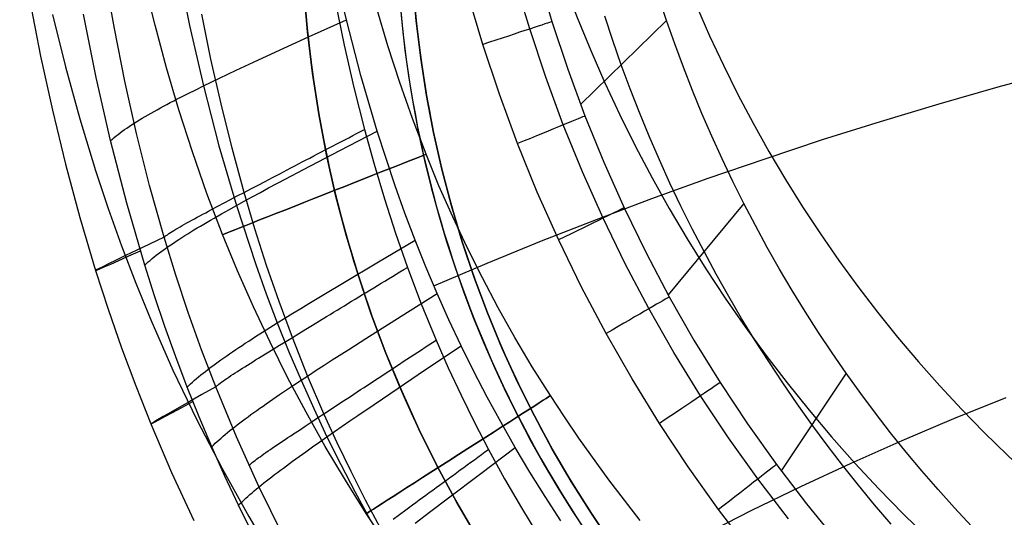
# Model space of a CAD drawing. Extents: x 35624 to 36541, y 4015 to 4839.
# Tile 21 of 150: x 35758 to 35893, y 4170 to 4239. Entities that reach past the tile are written whole.
import ezdxf

# ---------------------------------------------------------------- set-up
doc = ezdxf.new("R2010")
doc.units = 0
for name, color, linetype in [('FUSTO_INTERNO', 200, 'CONTINUOUS'), ('GAMBE', 96, 'CONTINUOUS'), ('IGES_LEVEL_1', 4, 'CONTINUOUS')]:
    doc.layers.add(name, color=color, linetype=linetype)

msp = doc.modelspace()

# ---------------------------------------------------------------- linework, layer by layer
at = {"layer": 'FUSTO_INTERNO'}
for p, q in [((35812.28, 4238.42, -193.15), (35811.84, 4243.58, -193.15)), ((35811.84, 4243.58, -168.15), (35812.28, 4238.42, -168.15)), ((35812.28, 4238.42, -180.65), (35811.84, 4243.58, -180.65)), ((35797.36, 4236.89, -193.15), (35796.88, 4242.55, -193.15)), ((35797.36, 4236.89, -168.15), (35796.88, 4242.55, -168.15)), ((35796.88, 4242.55, -180.65), (35797.36, 4236.89, -180.65)), ((35762.37, 4239.26, -207.45), (35764.16, 4232.07, -207.45)), ((35812.9, 4233.28, -193.15), (35812.28, 4238.42, -193.15)), ((35812.28, 4238.42, -168.15), (35812.9, 4233.28, -168.15)), ((35812.9, 4233.28, -180.65), (35812.28, 4238.42, -180.65)), ((35798.04, 4231.24, -193.15), (35797.36, 4236.89, -193.15)), ((35798.04, 4231.24, -168.15), (35797.36, 4236.89, -168.15)), ((35797.36, 4236.89, -180.65), (35798.04, 4231.24, -180.65)), ((35813.69, 4228.17, -193.15), (35812.9, 4233.28, -193.15)), ((35812.9, 4233.28, -168.15), (35813.69, 4228.17, -168.15)), ((35813.69, 4228.17, -180.65), (35812.9, 4233.28, -180.65)), ((35764.16, 4232.07, -207.45), (35766.13, 4224.94, -207.45)), ((35798.91, 4225.62, -193.15), (35798.04, 4231.24, -193.15)), ((35798.91, 4225.62, -168.15), (35798.04, 4231.24, -168.15)), ((35798.04, 4231.24, -180.65), (35798.91, 4225.62, -180.65)), ((35814.66, 4223.09, -193.15), (35813.69, 4228.17, -193.15)), ((35813.69, 4228.17, -168.15), (35814.66, 4223.09, -168.15)), ((35814.66, 4223.09, -180.65), (35813.69, 4228.17, -180.65)), ((35799.97, 4220.03, -193.15), (35798.91, 4225.62, -193.15)), ((35799.97, 4220.03, -168.15), (35798.91, 4225.62, -168.15)), ((35798.91, 4225.62, -180.65), (35799.97, 4220.03, -180.65)), ((35766.13, 4224.94, -207.45), (35768.29, 4217.85, -207.45)), ((35815.8, 4218.04, -193.15), (35814.66, 4223.09, -193.15)), ((35814.66, 4223.09, -168.15), (35815.8, 4218.04, -168.15)), ((35815.8, 4218.04, -180.65), (35814.66, 4223.09, -180.65)), ((35801.22, 4214.49, -193.15), (35799.97, 4220.03, -193.15)), ((35801.22, 4214.49, -168.15), (35799.97, 4220.03, -168.15)), ((35799.97, 4220.03, -180.65), (35801.22, 4214.49, -180.65)), ((35768.29, 4217.85, -207.45), (35770.01, 4212.67, -207.45)), ((35817.11, 4213.03, -193.15), (35815.8, 4218.04, -193.15)), ((35815.8, 4218.04, -168.15), (35817.11, 4213.03, -168.15)), ((35817.11, 4213.03, -180.65), (35815.8, 4218.04, -180.65)), ((35802.66, 4208.99, -193.15), (35801.22, 4214.49, -193.15)), ((35802.66, 4208.99, -168.15), (35801.22, 4214.49, -168.15)), ((35801.22, 4214.49, -180.65), (35802.66, 4208.99, -180.65)), ((35770.01, 4212.67, -207.45), (35771.85, 4207.53, -207.45)), ((35818.59, 4208.08, -193.15), (35817.11, 4213.03, -193.15)), ((35817.11, 4213.03, -168.15), (35818.59, 4208.08, -168.15)), ((35818.59, 4208.08, -180.65), (35817.11, 4213.03, -180.65)), ((35804.29, 4203.54, -193.15), (35802.66, 4208.99, -193.15)), ((35804.29, 4203.54, -168.15), (35802.66, 4208.99, -168.15)), ((35802.66, 4208.99, -180.65), (35804.29, 4203.54, -180.65)), ((35820.24, 4203.17, -193.15), (35818.59, 4208.08, -193.15)), ((35818.59, 4208.08, -168.15), (35820.24, 4203.17, -168.15)), ((35820.24, 4203.17, -180.65), (35818.59, 4208.08, -180.65)), ((35771.85, 4207.53, -207.45), (35773.8, 4202.42, -207.45)), ((35806.1, 4198.15, -193.15), (35804.29, 4203.54, -193.15)), ((35806.1, 4198.15, -168.15), (35804.29, 4203.54, -168.15)), ((35804.29, 4203.54, -180.65), (35806.1, 4198.15, -180.65)), ((35822.05, 4198.33, -193.15), (35820.24, 4203.17, -193.15)), ((35820.24, 4203.17, -168.15), (35822.05, 4198.33, -168.15)), ((35822.05, 4198.33, -180.65), (35820.24, 4203.17, -180.65)), ((35773.8, 4202.42, -207.45), (35775.86, 4197.36, -207.45)), ((35775.86, 4197.36, -207.45), (35778.9, 4190.47, -207.45)), ((35808.1, 4192.82, -193.15), (35806.1, 4198.15, -193.15)), ((35808.1, 4192.82, -168.15), (35806.1, 4198.15, -168.15)), ((35806.1, 4198.15, -180.65), (35808.1, 4192.82, -180.65)), ((35824.03, 4193.55, -193.15), (35822.05, 4198.33, -193.15)), ((35822.05, 4198.33, -168.15), (35824.03, 4193.55, -168.15)), ((35824.03, 4193.55, -180.65), (35822.05, 4198.33, -180.65)), ((35826.18, 4188.84, -193.15), (35824.03, 4193.55, -193.15)), ((35824.03, 4193.55, -168.15), (35826.18, 4188.84, -168.15)), ((35826.18, 4188.84, -180.65), (35824.03, 4193.55, -180.65)), ((35810.28, 4187.57, -193.15), (35808.1, 4192.82, -193.15)), ((35810.28, 4187.57, -168.15), (35808.1, 4192.82, -168.15)), ((35808.1, 4192.82, -180.65), (35810.28, 4187.57, -180.65)), ((35778.9, 4190.47, -207.45), (35782.16, 4183.67, -207.45)), ((35828.48, 4184.2, -193.15), (35826.18, 4188.84, -193.15)), ((35826.18, 4188.84, -168.15), (35828.48, 4184.2, -168.15)), ((35828.48, 4184.2, -180.65), (35826.18, 4188.84, -180.65)), ((35812.63, 4182.39, -193.15), (35810.28, 4187.57, -193.15)), ((35812.63, 4182.39, -168.15), (35810.28, 4187.57, -168.15)), ((35810.28, 4187.57, -180.65), (35812.63, 4182.39, -180.65)), ((35782.16, 4183.67, -207.45), (35785.63, 4176.97, -207.45)), ((35830.94, 4179.65, -193.15), (35828.48, 4184.2, -193.15)), ((35828.48, 4184.2, -168.15), (35830.94, 4179.65, -168.15)), ((35830.94, 4179.65, -180.65), (35828.48, 4184.2, -180.65)), ((35815.16, 4177.3, -193.15), (35812.63, 4182.39, -193.15)), ((35815.16, 4177.3, -168.15), (35812.63, 4182.39, -168.15)), ((35812.63, 4182.39, -180.65), (35815.16, 4177.3, -180.65)), ((35833.55, 4175.18, -193.15), (35830.94, 4179.65, -193.15)), ((35830.94, 4179.65, -168.15), (35833.55, 4175.18, -168.15)), ((35833.55, 4175.18, -180.65), (35830.94, 4179.65, -180.65)), ((35785.63, 4176.97, -207.45), (35789.31, 4170.39, -207.44)), ((35817.86, 4172.3, -193.15), (35815.16, 4177.3, -193.15)), ((35817.86, 4172.3, -168.15), (35815.16, 4177.3, -168.15)), ((35815.16, 4177.3, -180.65), (35817.86, 4172.3, -180.65)), ((35836.31, 4170.81, -193.15), (35833.55, 4175.18, -193.15)), ((35833.55, 4175.18, -168.15), (35836.31, 4170.81, -168.15)), ((35836.31, 4170.81, -180.65), (35833.55, 4175.18, -180.65)), ((35820.73, 4167.39, -193.15), (35817.86, 4172.3, -193.15)), ((35820.73, 4167.39, -168.15), (35817.86, 4172.3, -168.15)), ((35817.86, 4172.3, -180.65), (35820.73, 4167.39, -180.65)), ((35789.31, 4170.39, -207.44), (35792.15, 4165.62, -207.44)), ((35839.22, 4166.53, -193.15), (35836.31, 4170.81, -193.15)), ((35836.31, 4170.81, -168.15), (35839.22, 4166.53, -168.15)), ((35839.22, 4166.53, -180.65), (35836.31, 4170.81, -180.65))]:
    msp.add_line(p, q, dxfattribs=at)
for centre, radius, end in [((35963.02, 4253.92, -193.15), 166.53, 225.0003), ((35963.02, 4253.92, -160.16), 153.53, 225.0001), ((35963.02, 4253.92, -185.16), 153.53, 270), ((35963.02, 4253.92, -193.15), 151.53, 225.0004)]:
    msp.add_arc(centre, radius, 180, end, dxfattribs=at)
at = {"layer": 'GAMBE'}
for p, q in [((35776.44, 4237.81, -380.01), (35774.99, 4243.68, -380.01)), ((35808.39, 4234.98, -380.01), (35806.88, 4240.08, -380.01)), ((35778.01, 4231.97, -380.01), (35776.44, 4237.81, -380.01)), ((35810.01, 4229.96, -380.01), (35808.39, 4234.98, -380.01)), ((35779.72, 4226.17, -380.01), (35778.01, 4231.97, -380.01)), ((35811.75, 4224.99, -380.01), (35810.01, 4229.96, -380.01)), ((35781.57, 4220.42, -380.01), (35779.72, 4226.17, -380.01)), ((35813.62, 4220.1, -380.01), (35811.75, 4224.99, -380.01)), ((35783.56, 4214.72, -380.01), (35781.57, 4220.42, -380.01)), ((35815.4, 4215.78, -380.01), (35813.62, 4220.1, -380.01)), ((35785.71, 4209.08, -380.01), (35783.56, 4214.72, -380.01)), ((35817.28, 4211.51, -380.01), (35815.4, 4215.78, -380.01)), ((35819.26, 4207.3, -380.01), (35817.28, 4211.51, -380.01)), ((35787.76, 4204.1, -380.01), (35785.71, 4209.08, -380.01)), ((35821.35, 4203.13, -380.01), (35819.26, 4207.3, -380.01)), ((35789.93, 4199.17, -380.01), (35787.76, 4204.1, -380.01)), ((35823.53, 4199.02, -380.01), (35821.35, 4203.13, -380.01)), ((35792.22, 4194.29, -380.01), (35789.93, 4199.17, -380.01)), ((35825.82, 4194.95, -380.01), (35823.53, 4199.02, -380.01)), ((35828.2, 4190.94, -380.01), (35825.82, 4194.95, -380.01)), ((35794.63, 4189.47, -380.01), (35792.22, 4194.29, -380.01)), ((35830.68, 4186.98, -380.01), (35828.2, 4190.94, -380.01)), ((35797.16, 4184.71, -380.01), (35794.63, 4189.47, -380.01)), ((35832.61, 4184.05, -380.01), (35830.68, 4186.98, -380.01)), ((35799.8, 4180.01, -380.01), (35797.16, 4184.71, -380.01)), ((35834.58, 4181.14, -380.01), (35832.61, 4184.05, -380.01)), ((35838.69, 4175.43, -380.01), (35834.58, 4181.14, -380.01)), ((35802.55, 4175.37, -380.01), (35799.8, 4180.01, -380.01)), ((35843, 4169.86, -380.01), (35838.69, 4175.43, -380.01)), ((35805.42, 4170.8, -380.01), (35802.55, 4175.37, -380.01)), ((35807.64, 4167.41, -380.01), (35805.42, 4170.8, -380.01))]:
    msp.add_line(p, q, dxfattribs=at)
at = {"layer": 'GAMBE', "extrusion": (-0.367218, 0.930135, 2.06891e-07)}
msp.add_circle((-34846.19, -380.01, -9226.15), 15, dxfattribs=at)
at = {"layer": 'GAMBE', "extrusion": (-0.539451, 0.842017, 2.10034e-07)}
msp.add_circle((-32413.71, -380.01, -15803.4), 15, dxfattribs=at)
at = {"layer": 'IGES_LEVEL_1'}
for p, q in [((35757.87, 4248.49, -208.45), (35760.73, 4233.55, -208.45)), ((35779.48, 4246.08, -115.37), (35781.17, 4237.76, -115.34)), ((35802.69, 4238.56, -103), (35800.9, 4246.29, -103)), ((35770.86, 4237.37, -297.2), (35769.56, 4244.64, -297.2)), ((35828.95, 4244.88, -310.61), (35830.89, 4238.3, -310.61)), ((35827.84, 4237.29, -317.11), (35825.86, 4243.98, -317.11)), ((35821.41, 4235.16, -319.73), (35819.37, 4242.08, -319.73)), ((35846.61, 4238.45, -139.73), (35845.53, 4241.69, -139.73)), ((35801.18, 4240.88, -319.73), (35802.4, 4235.06, -319.73)), ((35768.38, 4230.62, -137), (35766.63, 4239.31, -137)), ((35784.12, 4233.14, -313.41), (35782.86, 4239.3, -313.41)), ((35839.24, 4235.7, -229.73), (35838.13, 4239.03, -229.73)), ((35781.17, 4237.76, -115.34), (35783.08, 4229.47, -115.32)), ((35797.48, 4236.19, -105.89), (35802.69, 4238.56, -103)), ((35804.68, 4230.88, -103), (35802.69, 4238.56, -103)), ((35830.89, 4238.3, -310.61), (35833.06, 4231.78, -310.61)), ((35846.61, 4238.45, -139.73), (35834.83, 4226.92, -310.61)), ((35847.74, 4235.23, -139.73), (35846.61, 4238.45, -139.73)), ((35772.3, 4230.14, -297.2), (35770.86, 4237.37, -297.2)), ((35830.04, 4230.67, -317.11), (35827.84, 4237.29, -317.11)), ((35792.41, 4233.87, -108.85), (35797.48, 4236.19, -105.89)), ((35802.4, 4235.06, -319.73), (35803.73, 4229.26, -319.73)), ((35823.68, 4228.32, -319.73), (35821.41, 4235.16, -319.73)), ((35840.4, 4232.38, -229.73), (35839.24, 4235.7, -229.73)), ((35848.93, 4232.03, -139.73), (35847.74, 4235.23, -139.73)), ((35760.73, 4233.55, -208.45), (35762.37, 4226.13, -208.45)), ((35789.95, 4232.74, -110.37), (35792.41, 4233.87, -108.85)), ((35785.5, 4227.02, -313.42), (35784.12, 4233.14, -313.41)), ((35787.57, 4231.62, -111.94), (35789.95, 4232.74, -110.37)), ((35841.63, 4229.09, -229.73), (35840.4, 4232.38, -229.73)), ((35785.28, 4230.54, -113.58), (35786.41, 4231.08, -112.75)), ((35786.41, 4231.08, -112.75), (35787.57, 4231.62, -111.94)), ((35806.91, 4223.27, -103), (35804.68, 4230.88, -103)), ((35833.06, 4231.78, -310.61), (35835.43, 4225.35, -310.61)), ((35850.17, 4228.85, -139.73), (35848.93, 4232.03, -139.73)), ((35892.12, 4229.35, -70.78), (35900.3, 4231.59, -68.15)), ((35770.35, 4221.97, -137), (35768.38, 4230.62, -137)), ((35773.91, 4222.94, -297.2), (35772.3, 4230.14, -297.2)), ((35782.02, 4228.95, -116.23), (35783.08, 4229.47, -115.32)), ((35783.08, 4229.47, -115.32), (35784.16, 4230, -114.44)), ((35783.08, 4229.47, -115.32), (35785.21, 4221.24, -115.29)), ((35784.16, 4230, -114.44), (35785.28, 4230.54, -113.58)), ((35832.45, 4224.13, -317.11), (35830.04, 4230.67, -317.11)), ((35779.98, 4227.93, -118.16), (35780.99, 4228.44, -117.18)), ((35780.99, 4228.44, -117.18), (35782.02, 4228.95, -116.23)), ((35803.73, 4229.26, -319.73), (35805.19, 4223.51, -319.73)), ((35826.17, 4221.57, -319.73), (35823.68, 4228.32, -319.73)), ((35842.91, 4225.81, -229.73), (35841.63, 4229.09, -229.73)), ((35851.48, 4225.69, -139.73), (35850.17, 4228.85, -139.73)), ((35884.01, 4227.03, -73.53), (35892.12, 4229.35, -70.78)), ((35777.62, 4226.7, -120.83), (35778.08, 4226.94, -120.27)), ((35778.08, 4226.94, -120.27), (35778.54, 4227.18, -119.72)), ((35778.54, 4227.18, -119.72), (35779.02, 4227.43, -119.19)), ((35779.02, 4227.43, -119.19), (35779.5, 4227.68, -118.67)), ((35779.5, 4227.68, -118.67), (35779.98, 4227.93, -118.16)), ((35787.01, 4220.92, -313.42), (35785.5, 4227.02, -313.42)), ((35875.97, 4224.61, -76.38), (35884.01, 4227.03, -73.53)), ((35762.37, 4226.13, -208.45), (35764.16, 4218.75, -208.45)), ((35775.08, 4225.27, -124.5), (35775.48, 4225.51, -123.85)), ((35775.48, 4225.51, -123.85), (35775.89, 4225.74, -123.21)), ((35775.89, 4225.74, -123.21), (35776.31, 4225.98, -122.59)), ((35776.31, 4225.98, -122.59), (35776.74, 4226.21, -121.99)), ((35776.74, 4226.21, -121.99), (35777.18, 4226.45, -121.4)), ((35777.18, 4226.45, -121.4), (35777.62, 4226.7, -120.83)), ((35844.24, 4222.57, -229.73), (35842.91, 4225.81, -229.73)), ((35852.83, 4222.56, -139.73), (35851.48, 4225.69, -139.73)), ((35772.89, 4223.91, -128.84), (35773.23, 4224.13, -128.06)), ((35773.23, 4224.13, -128.06), (35773.58, 4224.36, -127.31)), ((35773.58, 4224.36, -127.31), (35773.94, 4224.58, -126.58)), ((35773.94, 4224.58, -126.58), (35774.31, 4224.81, -125.86)), ((35774.31, 4224.81, -125.86), (35774.69, 4225.04, -125.17)), ((35774.69, 4225.04, -125.17), (35775.08, 4225.27, -124.5)), ((35835.08, 4217.68, -317.11), (35832.45, 4224.13, -317.11)), ((35835.43, 4225.35, -310.61), (35838.01, 4219, -310.61)), ((35868.02, 4222.1, -79.34), (35875.97, 4224.61, -76.38)), ((35771.09, 4222.61, -134.03), (35771.37, 4222.82, -133.1)), ((35771.37, 4222.82, -133.1), (35771.65, 4223.04, -132.19)), ((35771.65, 4223.04, -132.19), (35771.94, 4223.25, -131.32)), ((35771.94, 4223.25, -131.32), (35772.25, 4223.47, -130.47)), ((35772.25, 4223.47, -130.47), (35772.57, 4223.69, -129.64)), ((35772.57, 4223.69, -129.64), (35772.89, 4223.91, -128.84)), ((35775.7, 4215.8, -297.2), (35773.91, 4222.94, -297.2)), ((35801.78, 4220.61, -105.87), (35806.91, 4223.27, -103)), ((35803.56, 4222.66, -319.64), (35804.1, 4222.94, -319.69)), ((35804.1, 4222.94, -319.69), (35804.65, 4223.22, -319.71)), ((35804.65, 4223.22, -319.71), (35805.19, 4223.51, -319.73)), ((35805.19, 4223.51, -319.73), (35806.51, 4218.73, -319.73)), ((35809.39, 4215.74, -103), (35806.91, 4223.27, -103)), ((35770.35, 4221.97, -137), (35770.59, 4222.18, -135.98)), ((35772.56, 4213.39, -137), (35770.35, 4221.97, -137)), ((35770.59, 4222.18, -135.98), (35770.84, 4222.39, -134.99)), ((35770.84, 4222.39, -134.99), (35771.09, 4222.61, -134.03)), ((35800.87, 4221.25, -319.25), (35801.4, 4221.53, -319.36)), ((35801.4, 4221.53, -319.36), (35801.94, 4221.81, -319.45)), ((35801.94, 4221.81, -319.45), (35802.48, 4222.09, -319.53)), ((35802.48, 4222.09, -319.53), (35803.02, 4222.37, -319.59)), ((35803.02, 4222.37, -319.59), (35803.56, 4222.66, -319.64)), ((35828.89, 4214.9, -319.73), (35826.17, 4221.57, -319.73)), ((35845.64, 4219.35, -229.73), (35844.24, 4222.57, -229.73)), ((35854.24, 4219.46, -139.73), (35852.83, 4222.56, -139.73)), ((35860.13, 4219.49, -82.41), (35868.02, 4222.1, -79.34)), ((35785.21, 4221.24, -115.29), (35787.6, 4213.06, -115.26)), ((35788.65, 4214.86, -313.42), (35787.01, 4220.92, -313.42)), ((35796.79, 4217.99, -108.81), (35801.78, 4220.61, -105.87)), ((35798.21, 4219.86, -318.57), (35798.74, 4220.14, -318.73)), ((35798.74, 4220.14, -318.73), (35799.27, 4220.41, -318.88)), ((35799.27, 4220.41, -318.88), (35799.8, 4220.69, -319.01)), ((35799.8, 4220.69, -319.01), (35800.33, 4220.97, -319.14)), ((35800.33, 4220.97, -319.14), (35800.87, 4221.25, -319.25)), ((35764.16, 4218.75, -208.45), (35766.13, 4211.43, -208.45)), ((35795.6, 4218.49, -317.59), (35796.11, 4218.76, -317.81)), ((35796.11, 4218.76, -317.81), (35796.63, 4219.04, -318.01)), ((35796.63, 4219.04, -318.01), (35797.16, 4219.31, -318.21)), ((35797.16, 4219.31, -318.21), (35797.68, 4219.58, -318.39)), ((35797.68, 4219.58, -318.39), (35798.21, 4219.86, -318.57)), ((35806.51, 4218.73, -319.73), (35807.93, 4213.98, -319.73)), ((35838.01, 4219, -310.61), (35840.8, 4212.74, -310.61)), ((35847.08, 4216.15, -229.73), (35845.64, 4219.35, -229.73)), ((35852.34, 4216.8, -85.58), (35860.13, 4219.49, -82.41)), ((35855.71, 4216.38, -139.73), (35854.24, 4219.46, -139.73)), ((35792.54, 4216.9, -316.05), (35793.55, 4217.42, -316.61)), ((35793.55, 4217.42, -316.61), (35794.06, 4217.69, -316.87)), ((35794.06, 4217.69, -316.87), (35794.57, 4217.96, -317.12)), ((35794.37, 4216.72, -110.33), (35796.79, 4217.99, -108.81)), ((35794.57, 4217.96, -317.12), (35795.08, 4218.22, -317.36)), ((35795.08, 4218.22, -317.36), (35795.6, 4218.49, -317.59)), ((35837.91, 4211.32, -317.11), (35835.08, 4217.68, -317.11)), ((35790.57, 4215.86, -314.81), (35791.55, 4216.38, -315.45)), ((35791.55, 4216.38, -315.45), (35792.54, 4216.9, -316.05)), ((35792.03, 4215.47, -111.89), (35794.37, 4216.72, -110.33)), ((35844.62, 4214.02, -88.86), (35852.34, 4216.8, -85.58)), ((35848.59, 4212.98, -229.73), (35847.08, 4216.15, -229.73)), ((35857.23, 4213.33, -139.73), (35855.71, 4216.38, -139.73)), ((35777.69, 4208.7, -297.2), (35775.7, 4215.8, -297.2)), ((35787.72, 4214.37, -312.66), (35788.65, 4214.86, -313.42)), ((35788.65, 4214.86, -313.42), (35789.6, 4215.36, -314.14)), ((35790.15, 4209.84, -313.42), (35788.65, 4214.86, -313.42)), ((35789.6, 4215.36, -314.14), (35790.57, 4215.86, -314.81)), ((35789.77, 4214.25, -113.53), (35790.89, 4214.85, -112.7)), ((35790.89, 4214.85, -112.7), (35792.03, 4215.47, -111.89)), ((35810.72, 4212.01, -103), (35809.39, 4215.74, -103)), ((35831.82, 4208.33, -319.73), (35828.89, 4214.9, -319.73)), ((35775.04, 4204.88, -137), (35772.56, 4213.39, -137)), ((35785.05, 4212.96, -310.18), (35785.92, 4213.42, -311.04)), ((35785.92, 4213.42, -311.04), (35786.81, 4213.89, -311.87)), ((35786.81, 4213.89, -311.87), (35787.72, 4214.37, -312.66)), ((35787.6, 4213.06, -115.26), (35788.67, 4213.65, -114.38)), ((35788.67, 4213.65, -114.38), (35789.77, 4214.25, -113.53)), ((35807.93, 4213.98, -319.73), (35809.45, 4209.27, -319.73)), ((35837, 4211.16, -92.24), (35844.62, 4214.02, -88.86)), ((35857.23, 4213.33, -139.73), (35846.85, 4200.8, -310.61)), ((35858.8, 4210.31, -139.73), (35857.23, 4213.33, -139.73)), ((35783, 4211.87, -307.86), (35783.4, 4212.08, -308.34)), ((35783.4, 4212.08, -308.34), (35783.8, 4212.29, -308.81)), ((35783.8, 4212.29, -308.81), (35784.21, 4212.51, -309.28)), ((35784.21, 4212.51, -309.28), (35785.05, 4212.96, -310.18)), ((35784.55, 4211.34, -118.1), (35785.54, 4211.91, -117.12)), ((35785.54, 4211.91, -117.12), (35786.55, 4212.48, -116.17)), ((35786.55, 4212.48, -116.17), (35787.6, 4213.06, -115.26)), ((35787.6, 4213.06, -115.26), (35790.26, 4204.96, -115.23)), ((35812.13, 4208.31, -103), (35810.72, 4212.01, -103)), ((35840.8, 4212.74, -310.61), (35843.8, 4206.58, -310.61)), ((35850.15, 4209.84, -229.73), (35848.59, 4212.98, -229.73)), ((35766.13, 4211.43, -208.45), (35768.29, 4204.15, -208.45)), ((35780.49, 4210.49, -304.27), (35780.82, 4210.67, -304.8)), ((35780.82, 4210.67, -304.8), (35781.16, 4210.86, -305.33)), ((35781.16, 4210.86, -305.33), (35781.51, 4211.05, -305.86)), ((35781.51, 4211.05, -305.86), (35781.87, 4211.25, -306.37)), ((35781.87, 4211.25, -306.37), (35782.24, 4211.45, -306.87)), ((35782.24, 4211.45, -306.87), (35782.61, 4211.66, -307.37)), ((35782.61, 4211.66, -307.37), (35783, 4211.87, -307.86)), ((35783.13, 4210.52, -119.67), (35783.6, 4210.79, -119.13)), ((35783.6, 4210.79, -119.13), (35784.07, 4211.07, -118.61)), ((35784.07, 4211.07, -118.61), (35784.55, 4211.34, -118.1)), ((35829.47, 4208.2, -95.73), (35837, 4211.16, -92.24)), ((35840.95, 4205.06, -317.11), (35837.91, 4211.32, -317.11)), ((35778.16, 4209.06, -299.07), (35778.35, 4209.2, -299.68)), ((35778.35, 4209.2, -299.68), (35778.57, 4209.34, -300.28)), ((35778.57, 4209.34, -300.28), (35778.8, 4209.49, -300.88)), ((35778.8, 4209.49, -300.88), (35779.04, 4209.64, -301.46)), ((35779.04, 4209.64, -301.46), (35779.31, 4209.8, -302.04)), ((35779.31, 4209.8, -302.04), (35779.58, 4209.96, -302.61)), ((35779.58, 4209.96, -302.61), (35779.87, 4210.13, -303.17)), ((35779.87, 4210.13, -303.17), (35780.18, 4210.31, -303.72)), ((35780.18, 4210.31, -303.72), (35780.49, 4210.49, -304.27)), ((35780.93, 4209.19, -122.54), (35781.35, 4209.45, -121.93)), ((35781.35, 4209.45, -121.93), (35781.78, 4209.71, -121.34)), ((35781.78, 4209.71, -121.34), (35782.22, 4209.98, -120.77)), ((35782.22, 4209.98, -120.77), (35782.67, 4210.25, -120.21)), ((35782.67, 4210.25, -120.21), (35783.13, 4210.52, -119.67)), ((35791.75, 4204.84, -313.42), (35790.15, 4209.84, -313.42)), ((35809.45, 4209.27, -319.73), (35811.08, 4204.58, -319.73)), ((35851.76, 4206.73, -229.73), (35850.15, 4209.84, -229.73)), ((35860.43, 4207.31, -139.73), (35858.8, 4210.31, -139.73)), ((35777.69, 4208.7, -297.2), (35777.75, 4208.76, -297.52)), ((35779.28, 4203.52, -297.2), (35777.69, 4208.7, -297.2)), ((35777.75, 4208.76, -297.52), (35777.82, 4208.82, -297.83)), ((35777.82, 4208.82, -297.83), (35777.9, 4208.88, -298.15)), ((35777.9, 4208.88, -298.15), (35777.98, 4208.94, -298.46)), ((35777.98, 4208.94, -298.46), (35778.16, 4209.06, -299.07)), ((35778.59, 4207.67, -126.53), (35778.96, 4207.91, -125.82)), ((35778.96, 4207.91, -125.82), (35779.33, 4208.16, -125.12)), ((35779.33, 4208.16, -125.12), (35779.72, 4208.42, -124.45)), ((35779.72, 4208.42, -124.45), (35780.11, 4208.67, -123.79)), ((35780.11, 4208.67, -123.79), (35780.52, 4208.93, -123.16)), ((35780.52, 4208.93, -123.16), (35780.93, 4209.19, -122.54)), ((35807.11, 4205.34, -105.86), (35812.13, 4208.31, -103)), ((35813.6, 4204.64, -103), (35812.13, 4208.31, -103)), ((35822.03, 4205.16, -99.31), (35829.47, 4208.2, -95.73)), ((35834.96, 4201.86, -319.73), (35831.82, 4208.33, -319.73)), ((35776.92, 4206.47, -130.44), (35777.23, 4206.7, -129.61)), ((35777.23, 4206.7, -129.61), (35777.55, 4206.94, -128.8)), ((35777.55, 4206.94, -128.8), (35777.89, 4207.18, -128.02)), ((35777.89, 4207.18, -128.02), (35778.23, 4207.42, -127.27)), ((35778.23, 4207.42, -127.27), (35778.59, 4207.67, -126.53)), ((35843.8, 4206.58, -310.61), (35846.99, 4200.53, -310.61)), ((35853.43, 4203.65, -229.73), (35851.76, 4206.73, -229.73)), ((35862.11, 4204.35, -139.73), (35860.43, 4207.31, -139.73)), ((35775.27, 4205.1, -135.97), (35775.52, 4205.32, -134.98)), ((35775.52, 4205.32, -134.98), (35775.77, 4205.54, -134.01)), ((35775.77, 4205.54, -134.01), (35776.04, 4205.77, -133.08)), ((35776.04, 4205.77, -133.08), (35776.32, 4206, -132.17)), ((35776.32, 4206, -132.17), (35776.61, 4206.23, -131.29)), ((35776.61, 4206.23, -131.29), (35776.92, 4206.47, -130.44)), ((35802.22, 4202.43, -108.78), (35807.11, 4205.34, -105.86)), ((35814.69, 4202.04, -103), (35822.03, 4205.16, -99.31)), ((35768.29, 4204.15, -208.45), (35770.01, 4198.83, -208.45)), ((35775.04, 4204.88, -137), (35775.27, 4205.1, -135.97)), ((35776.38, 4200.65, -137), (35775.04, 4204.88, -137)), ((35790.26, 4204.96, -115.23), (35791.7, 4200.95, -115.22)), ((35793.46, 4199.89, -313.42), (35791.75, 4204.84, -313.42)), ((35809.53, 4203.64, -319.65), (35810.04, 4203.95, -319.69)), ((35810.04, 4203.95, -319.69), (35810.56, 4204.27, -319.71)), ((35810.56, 4204.27, -319.71), (35811.08, 4204.58, -319.73)), ((35811.08, 4204.58, -319.73), (35812.97, 4199.57, -319.73)), ((35815.14, 4200.99, -103), (35813.6, 4204.64, -103)), ((35844.2, 4198.92, -317.11), (35840.95, 4205.06, -317.11)), ((35863.84, 4201.42, -139.73), (35862.11, 4204.35, -139.73)), ((35781, 4198.37, -297.2), (35779.28, 4203.52, -297.2)), ((35807.47, 4202.39, -319.36), (35807.98, 4202.7, -319.45)), ((35807.98, 4202.7, -319.45), (35808.49, 4203.01, -319.53)), ((35808.49, 4203.01, -319.53), (35809.01, 4203.32, -319.59)), ((35809.01, 4203.32, -319.59), (35809.53, 4203.64, -319.65)), ((35855.15, 4200.6, -229.73), (35853.43, 4203.65, -229.73)), ((35799.85, 4201.01, -110.29), (35802.22, 4202.43, -108.78)), ((35804.92, 4200.84, -318.73), (35805.43, 4201.15, -318.88)), ((35805.43, 4201.15, -318.88), (35805.93, 4201.45, -319.02)), ((35805.93, 4201.45, -319.02), (35806.44, 4201.76, -319.14)), ((35806.44, 4201.76, -319.14), (35806.95, 4202.08, -319.26)), ((35806.95, 4202.08, -319.26), (35807.47, 4202.39, -319.36)), ((35838.32, 4195.51, -319.73), (35834.96, 4201.86, -319.73)), ((35865.62, 4198.53, -139.73), (35863.84, 4201.42, -139.73)), ((35777.79, 4196.46, -137), (35776.38, 4200.65, -137)), ((35791.7, 4200.95, -115.22), (35793.22, 4196.96, -115.21)), ((35795.28, 4194.97, -313.42), (35793.46, 4199.89, -313.42)), ((35797.55, 4199.62, -111.85), (35799.85, 4201.01, -110.29)), ((35802.91, 4199.62, -318.01), (35803.41, 4199.92, -318.21)), ((35803.41, 4199.92, -318.21), (35803.91, 4200.23, -318.39)), ((35803.91, 4200.23, -318.39), (35804.42, 4200.53, -318.57)), ((35804.42, 4200.53, -318.57), (35804.92, 4200.84, -318.73)), ((35810.19, 4197.87, -105.85), (35815.14, 4200.99, -103)), ((35816.76, 4197.38, -103), (35815.14, 4200.99, -103)), ((35846.99, 4200.53, -310.61), (35850.38, 4194.6, -310.61)), ((35856.92, 4197.58, -229.73), (35855.15, 4200.6, -229.73)), ((35770.01, 4198.83, -208.45), (35771.85, 4193.55, -208.45)), ((35795.34, 4198.27, -113.48), (35796.44, 4198.94, -112.66)), ((35796.44, 4198.94, -112.66), (35797.55, 4199.62, -111.85)), ((35800.45, 4198.12, -316.87), (35800.94, 4198.42, -317.12)), ((35800.94, 4198.42, -317.12), (35801.43, 4198.71, -317.36)), ((35801.43, 4198.71, -317.36), (35801.92, 4199.01, -317.59)), ((35801.92, 4199.01, -317.59), (35802.42, 4199.31, -317.81)), ((35802.42, 4199.31, -317.81), (35802.91, 4199.62, -318.01)), ((35812.97, 4199.57, -319.73), (35815.01, 4194.6, -319.73)), ((35847.64, 4192.88, -317.11), (35844.2, 4198.92, -317.11)), ((35867.46, 4195.66, -139.73), (35865.62, 4198.53, -139.73)), ((35782.83, 4193.26, -297.2), (35781, 4198.37, -297.2)), ((35793.22, 4196.96, -115.21), (35794.27, 4197.61, -114.33)), ((35794.27, 4197.61, -114.33), (35795.34, 4198.27, -113.48)), ((35798.05, 4196.66, -315.46), (35799, 4197.24, -316.05)), ((35799, 4197.24, -316.05), (35799.96, 4197.82, -316.61)), ((35799.96, 4197.82, -316.61), (35800.45, 4198.12, -316.87)), ((35805.36, 4194.81, -108.77), (35810.19, 4197.87, -105.85)), ((35818.45, 4193.81, -103), (35816.76, 4197.38, -103)), ((35858.75, 4194.59, -229.73), (35856.92, 4197.58, -229.73)), ((35779.28, 4192.29, -137), (35777.79, 4196.46, -137)), ((35790.23, 4195.07, -118.05), (35791.2, 4195.69, -117.06)), ((35791.2, 4195.69, -117.06), (35792.19, 4196.32, -116.12)), ((35792.19, 4196.32, -116.12), (35793.22, 4196.96, -115.21)), ((35793.22, 4196.96, -115.21), (35794.81, 4193, -115.2)), ((35796.19, 4195.52, -314.14), (35797.11, 4196.09, -314.82)), ((35797.11, 4196.09, -314.82), (35798.05, 4196.66, -315.46)), ((35788.83, 4194.17, -119.61), (35789.29, 4194.47, -119.08)), ((35789.29, 4194.47, -119.08), (35789.76, 4194.77, -118.56)), ((35789.76, 4194.77, -118.56), (35790.23, 4195.07, -118.05)), ((35793.51, 4193.89, -311.88), (35794.39, 4194.42, -312.67)), ((35794.39, 4194.42, -312.67), (35795.28, 4194.97, -313.42)), ((35795.28, 4194.97, -313.42), (35796.19, 4195.52, -314.14)), ((35797.38, 4189.7, -313.42), (35795.28, 4194.97, -313.42)), ((35803.03, 4193.32, -110.27), (35805.36, 4194.81, -108.77)), ((35814.5, 4194.27, -319.71), (35815.01, 4194.6, -319.73)), ((35815.01, 4194.6, -319.73), (35816.68, 4190.8, -319.73)), ((35841.88, 4189.28, -319.73), (35838.32, 4195.51, -319.73)), ((35850.38, 4194.6, -310.61), (35853.97, 4188.78, -310.61)), ((35860.63, 4191.64, -229.73), (35858.75, 4194.59, -229.73)), ((35869.34, 4192.83, -139.73), (35867.46, 4195.66, -139.73)), ((35771.85, 4193.55, -208.45), (35773.8, 4188.31, -208.45)), ((35784.77, 4188.2, -297.2), (35782.83, 4193.26, -297.2)), ((35786.67, 4192.72, -122.49), (35787.09, 4193, -121.88)), ((35787.09, 4193, -121.88), (35787.51, 4193.29, -121.29)), ((35787.51, 4193.29, -121.29), (35787.94, 4193.58, -120.72)), ((35787.94, 4193.58, -120.72), (35788.39, 4193.87, -120.16)), ((35788.39, 4193.87, -120.16), (35788.83, 4194.17, -119.61)), ((35791.82, 4192.85, -310.18), (35792.66, 4193.36, -311.05)), ((35792.66, 4193.36, -311.05), (35793.51, 4193.89, -311.88)), ((35794.81, 4193, -115.2), (35796.48, 4189.08, -115.19)), ((35800.76, 4191.87, -111.83), (35803.03, 4193.32, -110.27)), ((35812.49, 4192.95, -319.53), (35812.99, 4193.28, -319.59)), ((35812.99, 4193.28, -319.59), (35813.49, 4193.61, -319.65)), ((35813.49, 4193.61, -319.65), (35814, 4193.94, -319.69)), ((35813.56, 4190.54, -105.84), (35818.45, 4193.81, -103)), ((35814, 4193.94, -319.69), (35814.5, 4194.27, -319.71)), ((35820.2, 4190.27, -103), (35818.45, 4193.81, -103)), ((35780.85, 4188.15, -137), (35779.28, 4192.29, -137)), ((35785.1, 4191.62, -125.08), (35785.48, 4191.89, -124.4)), ((35785.48, 4191.89, -124.4), (35785.87, 4192.16, -123.75)), ((35785.87, 4192.16, -123.75), (35786.27, 4192.44, -123.11)), ((35786.27, 4192.44, -123.11), (35786.67, 4192.72, -122.49)), ((35789.48, 4191.4, -307.38), (35789.85, 4191.63, -307.86)), ((35789.85, 4191.63, -307.86), (35790.23, 4191.87, -308.34)), ((35790.23, 4191.87, -308.34), (35790.62, 4192.11, -308.82)), ((35790.62, 4192.11, -308.82), (35791.01, 4192.35, -309.28)), ((35791.01, 4192.35, -309.28), (35791.82, 4192.85, -310.18)), ((35799.66, 4191.15, -112.63), (35800.76, 4191.87, -111.83)), ((35810, 4191.31, -319.02), (35810.49, 4191.64, -319.14)), ((35810.49, 4191.64, -319.14), (35810.99, 4191.96, -319.26)), ((35810.99, 4191.96, -319.26), (35811.49, 4192.29, -319.36)), ((35811.49, 4192.29, -319.36), (35811.99, 4192.62, -319.45)), ((35811.99, 4192.62, -319.45), (35812.49, 4192.95, -319.53)), ((35851.29, 4186.97, -317.11), (35847.64, 4192.88, -317.11)), ((35862.56, 4188.72, -229.73), (35860.63, 4191.64, -229.73)), ((35871.27, 4190.04, -139.73), (35869.34, 4192.83, -139.73)), ((35783.03, 4190.06, -129.58), (35783.35, 4190.31, -128.77)), ((35783.35, 4190.31, -128.77), (35783.68, 4190.56, -127.99)), ((35783.68, 4190.56, -127.99), (35784.02, 4190.82, -127.23)), ((35784.02, 4190.82, -127.23), (35784.37, 4191.08, -126.49)), ((35784.37, 4191.08, -126.49), (35784.73, 4191.35, -125.77)), ((35784.73, 4191.35, -125.77), (35785.1, 4191.62, -125.08)), ((35787.44, 4190.11, -304.27), (35787.76, 4190.31, -304.81)), ((35787.76, 4190.31, -304.81), (35788.08, 4190.52, -305.34)), ((35788.08, 4190.52, -305.34), (35788.42, 4190.73, -305.86)), ((35788.42, 4190.73, -305.86), (35788.76, 4190.95, -306.37)), ((35788.76, 4190.95, -306.37), (35789.12, 4191.17, -306.88)), ((35789.12, 4191.17, -306.88), (35789.48, 4191.4, -307.38)), ((35797.51, 4189.76, -114.31), (35798.57, 4190.45, -113.46)), ((35798.57, 4190.45, -113.46), (35799.66, 4191.15, -112.63)), ((35808.03, 4190.02, -318.4), (35808.52, 4190.34, -318.57)), ((35808.52, 4190.34, -318.57), (35809.01, 4190.66, -318.73)), ((35808.8, 4187.33, -108.75), (35813.56, 4190.54, -105.84)), ((35809.01, 4190.66, -318.73), (35809.5, 4190.99, -318.88)), ((35809.5, 4190.99, -318.88), (35810, 4191.31, -319.02)), ((35816.68, 4190.8, -319.73), (35818.43, 4187.03, -319.73)), ((35781.58, 4188.84, -134), (35781.85, 4189.08, -133.06)), ((35781.85, 4189.08, -133.06), (35782.13, 4189.32, -132.15)), ((35782.13, 4189.32, -132.15), (35782.42, 4189.56, -131.26)), ((35782.42, 4189.56, -131.26), (35782.72, 4189.81, -130.41)), ((35782.72, 4189.81, -130.41), (35783.03, 4190.06, -129.58)), ((35785.6, 4188.86, -300.29), (35785.82, 4189.02, -300.88)), ((35785.82, 4189.02, -300.88), (35786.06, 4189.18, -301.46)), ((35786.06, 4189.18, -301.46), (35786.31, 4189.35, -302.04)), ((35786.31, 4189.35, -302.04), (35786.57, 4189.53, -302.61)), ((35786.57, 4189.53, -302.61), (35786.85, 4189.72, -303.17)), ((35786.85, 4189.72, -303.17), (35787.14, 4189.91, -303.73)), ((35787.14, 4189.91, -303.73), (35787.44, 4190.11, -304.27)), ((35795.46, 4188.41, -116.09), (35796.48, 4189.08, -115.19)), ((35796.48, 4189.08, -115.19), (35797.51, 4189.76, -114.31)), ((35796.48, 4189.08, -115.19), (35798.22, 4185.19, -115.17)), ((35799.61, 4184.49, -313.43), (35797.38, 4189.7, -313.42)), ((35806.09, 4188.74, -317.59), (35806.57, 4189.06, -317.81)), ((35806.57, 4189.06, -317.81), (35807.05, 4189.38, -318.02)), ((35807.05, 4189.38, -318.02), (35807.54, 4189.7, -318.21)), ((35807.54, 4189.7, -318.21), (35808.03, 4190.02, -318.4)), ((35822.03, 4186.76, -103), (35820.2, 4190.27, -103)), ((35845.64, 4183.17, -319.73), (35841.88, 4189.28, -319.73)), ((35871.27, 4190.04, -139.73), (35862.34, 4176.67, -310.61)), ((35873.26, 4187.28, -139.73), (35871.27, 4190.04, -139.73)), ((35773.8, 4188.31, -208.45), (35775.86, 4183.11, -208.45)), ((35780.85, 4188.15, -137), (35781.08, 4188.38, -135.97)), ((35782.5, 4184.05, -137), (35780.85, 4188.15, -137)), ((35781.08, 4188.38, -135.97), (35781.33, 4188.61, -134.97)), ((35781.33, 4188.61, -134.97), (35781.58, 4188.84, -134)), ((35784.77, 4188.2, -297.2), (35784.83, 4188.25, -297.52)), ((35787.62, 4181.31, -297.2), (35784.77, 4188.2, -297.2)), ((35784.83, 4188.25, -297.52), (35784.9, 4188.31, -297.83)), ((35784.9, 4188.31, -297.83), (35784.97, 4188.37, -298.15)), ((35784.97, 4188.37, -298.15), (35785.04, 4188.43, -298.46)), ((35785.04, 4188.43, -298.46), (35785.21, 4188.57, -299.08)), ((35785.21, 4188.57, -299.08), (35785.4, 4188.71, -299.68)), ((35785.4, 4188.71, -299.68), (35785.6, 4188.86, -300.29)), ((35793.52, 4187.11, -118.02), (35794.48, 4187.75, -117.04)), ((35794.48, 4187.75, -117.04), (35795.46, 4188.41, -116.09)), ((35804.18, 4187.49, -316.61), (35804.65, 4187.8, -316.87)), ((35804.65, 4187.8, -316.87), (35805.13, 4188.11, -317.12)), ((35805.13, 4188.11, -317.12), (35805.61, 4188.43, -317.36)), ((35805.61, 4188.43, -317.36), (35806.09, 4188.74, -317.59)), ((35853.97, 4188.78, -310.61), (35857.74, 4183.09, -310.61)), ((35864.54, 4185.84, -229.73), (35862.56, 4188.72, -229.73)), ((35792.14, 4186.16, -119.59), (35792.6, 4186.47, -119.05)), ((35792.6, 4186.47, -119.05), (35793.06, 4186.79, -118.53)), ((35793.06, 4186.79, -118.53), (35793.52, 4187.11, -118.02)), ((35801.4, 4185.66, -314.82), (35802.31, 4186.27, -315.46)), ((35802.31, 4186.27, -315.46), (35803.24, 4186.87, -316.05)), ((35803.24, 4186.87, -316.05), (35804.18, 4187.49, -316.61)), ((35806.5, 4185.77, -110.26), (35808.8, 4187.33, -108.75)), ((35818.43, 4187.03, -319.73), (35820.27, 4183.3, -319.73)), ((35823.92, 4183.29, -103), (35822.03, 4186.76, -103)), ((35855.12, 4181.19, -317.1), (35851.29, 4186.97, -317.11)), ((35875.29, 4184.56, -139.73), (35873.26, 4187.28, -139.73)), ((35886.05, 4183.83, -82.01), (35893.23, 4186.74, -79.37)), ((35790.01, 4184.66, -122.46), (35790.42, 4184.95, -121.86)), ((35790.42, 4184.95, -121.86), (35790.84, 4185.25, -121.27)), ((35790.84, 4185.25, -121.27), (35791.26, 4185.55, -120.69)), ((35791.26, 4185.55, -120.69), (35791.7, 4185.85, -120.13)), ((35791.7, 4185.85, -120.13), (35792.14, 4186.16, -119.59)), ((35798.22, 4185.19, -115.17), (35800.03, 4181.34, -115.16)), ((35799.61, 4184.49, -313.43), (35800.5, 4185.07, -314.14)), ((35800.5, 4185.07, -314.14), (35801.4, 4185.66, -314.82)), ((35804.26, 4184.25, -111.81), (35806.5, 4185.77, -110.26)), ((35866.57, 4183, -229.73), (35864.54, 4185.84, -229.73)), ((35784.23, 4179.97, -137), (35782.5, 4184.05, -137)), ((35788.45, 4183.51, -125.06), (35788.82, 4183.79, -124.38)), ((35788.82, 4183.79, -124.38), (35789.21, 4184.08, -123.72)), ((35789.21, 4184.08, -123.72), (35789.6, 4184.37, -123.09)), ((35789.6, 4184.37, -123.09), (35790.01, 4184.66, -122.46)), ((35797.88, 4183.35, -311.88), (35798.74, 4183.91, -312.67)), ((35798.74, 4183.91, -312.67), (35799.61, 4184.49, -313.43)), ((35801.43, 4180.5, -313.43), (35799.61, 4184.49, -313.43)), ((35803.17, 4183.51, -112.61), (35804.26, 4184.25, -111.81)), ((35877.36, 4181.88, -139.73), (35875.29, 4184.56, -139.73)), ((35878.96, 4180.82, -84.74), (35886.05, 4183.83, -82.01)), ((35775.86, 4183.11, -208.45), (35778.72, 4176.44, -208.45)), ((35786.71, 4182.17, -128.75), (35787.04, 4182.43, -127.97)), ((35787.04, 4182.43, -127.97), (35787.38, 4182.7, -127.21)), ((35787.38, 4182.7, -127.21), (35787.72, 4182.96, -126.47)), ((35787.72, 4182.96, -126.47), (35788.08, 4183.24, -125.76)), ((35788.08, 4183.24, -125.76), (35788.45, 4183.51, -125.06)), ((35795.45, 4181.74, -309.28), (35796.24, 4182.26, -310.18)), ((35796.24, 4182.26, -310.18), (35797.05, 4182.8, -311.05)), ((35797.05, 4182.8, -311.05), (35797.88, 4183.35, -311.88)), ((35801.06, 4182.05, -114.29), (35802.1, 4182.77, -113.44)), ((35802.1, 4182.77, -113.44), (35803.17, 4183.51, -112.61)), ((35820.27, 4183.3, -319.73), (35822.19, 4179.6, -319.73)), ((35825.87, 4179.86, -103), (35823.92, 4183.29, -103)), ((35849.6, 4177.2, -319.73), (35845.64, 4183.17, -319.73)), ((35857.74, 4183.09, -310.61), (35861.7, 4177.54, -310.61)), ((35868.64, 4180.19, -229.73), (35866.57, 4183, -229.73)), ((35784.96, 4180.67, -133.99), (35785.22, 4180.91, -133.05)), ((35785.22, 4180.91, -133.05), (35785.5, 4181.16, -132.14)), ((35785.5, 4181.16, -132.14), (35785.79, 4181.4, -131.25)), ((35785.79, 4181.4, -131.25), (35786.08, 4181.65, -130.39)), ((35786.08, 4181.65, -130.39), (35786.39, 4181.91, -129.56)), ((35786.39, 4181.91, -129.56), (35786.71, 4182.17, -128.75)), ((35790.69, 4174.52, -297.2), (35787.62, 4181.31, -297.2)), ((35793.95, 4180.74, -307.38), (35794.31, 4180.98, -307.87)), ((35794.31, 4180.98, -307.87), (35794.68, 4181.23, -308.35)), ((35794.68, 4181.23, -308.35), (35795.06, 4181.48, -308.82)), ((35795.06, 4181.48, -308.82), (35795.45, 4181.74, -309.28)), ((35799.04, 4180.64, -116.07), (35800.03, 4181.34, -115.16)), ((35800.03, 4181.34, -115.16), (35801.06, 4182.05, -114.29)), ((35800.03, 4181.34, -115.16), (35801.92, 4177.52, -115.15)), ((35859.14, 4175.55, -317.1), (35855.12, 4181.19, -317.1)), ((35879.49, 4179.24, -139.73), (35877.36, 4181.88, -139.73)), ((35784.23, 4179.97, -137), (35784.46, 4180.2, -135.97)), ((35786.03, 4175.94, -137), (35784.23, 4179.97, -137)), ((35784.46, 4180.2, -135.97), (35784.7, 4180.44, -134.96)), ((35784.7, 4180.44, -134.96), (35784.96, 4180.67, -133.99)), ((35791.96, 4179.38, -304.27), (35792.27, 4179.59, -304.81)), ((35792.27, 4179.59, -304.81), (35792.58, 4179.81, -305.34)), ((35792.58, 4179.81, -305.34), (35792.91, 4180.04, -305.86)), ((35792.91, 4180.04, -305.86), (35793.25, 4180.27, -306.38)), ((35793.25, 4180.27, -306.38), (35793.6, 4180.5, -306.88)), ((35793.6, 4180.5, -306.88), (35793.95, 4180.74, -307.38)), ((35797.12, 4179.28, -118), (35798.06, 4179.95, -117.02)), ((35798.06, 4179.95, -117.02), (35799.04, 4180.64, -116.07)), ((35803.33, 4176.55, -313.43), (35801.43, 4180.5, -313.43)), ((35821.13, 4176.3, -105.83), (35825.87, 4179.86, -103)), ((35821.7, 4179.25, -319.72), (35822.19, 4179.6, -319.73)), ((35822.19, 4179.6, -319.73), (35824.4, 4175.56, -319.73)), ((35827.88, 4176.47, -103), (35825.87, 4179.86, -103)), ((35870.77, 4177.43, -229.73), (35868.64, 4180.19, -229.73)), ((35871.96, 4177.72, -87.56), (35878.96, 4180.82, -84.74)), ((35790.16, 4178.09, -300.29), (35790.38, 4178.25, -300.88)), ((35790.38, 4178.25, -300.88), (35790.61, 4178.42, -301.47)), ((35790.61, 4178.42, -301.47), (35790.85, 4178.6, -302.04)), ((35790.85, 4178.6, -302.04), (35791.11, 4178.78, -302.61)), ((35791.11, 4178.78, -302.61), (35791.38, 4178.98, -303.17)), ((35791.38, 4178.98, -303.17), (35791.66, 4179.18, -303.73)), ((35791.66, 4179.18, -303.73), (35791.96, 4179.38, -304.27)), ((35795.32, 4177.98, -120.11), (35795.76, 4178.3, -119.56)), ((35795.76, 4178.3, -119.56), (35796.2, 4178.62, -119.03)), ((35796.2, 4178.62, -119.03), (35796.66, 4178.95, -118.51)), ((35796.66, 4178.95, -118.51), (35797.12, 4179.28, -118)), ((35819.77, 4177.83, -319.53), (35820.25, 4178.18, -319.59)), ((35820.25, 4178.18, -319.59), (35820.73, 4178.54, -319.65)), ((35820.73, 4178.54, -319.65), (35821.22, 4178.89, -319.69)), ((35821.22, 4178.89, -319.69), (35821.7, 4179.25, -319.72)), ((35881.66, 4176.64, -139.73), (35879.49, 4179.24, -139.73)), ((35789.35, 4177.41, -297.2), (35789.41, 4177.47, -297.52)), ((35789.41, 4177.47, -297.52), (35789.48, 4177.53, -297.83)), ((35789.48, 4177.53, -297.83), (35789.55, 4177.59, -298.15)), ((35789.55, 4177.59, -298.15), (35789.62, 4177.65, -298.46)), ((35789.62, 4177.65, -298.46), (35789.78, 4177.79, -299.08)), ((35789.78, 4177.79, -299.08), (35789.96, 4177.93, -299.69)), ((35789.96, 4177.93, -299.69), (35790.16, 4178.09, -300.29)), ((35793.64, 4176.74, -122.44), (35794.05, 4177.04, -121.83)), ((35794.05, 4177.04, -121.83), (35794.46, 4177.35, -121.24)), ((35794.46, 4177.35, -121.24), (35794.89, 4177.66, -120.67)), ((35794.89, 4177.66, -120.67), (35795.32, 4177.98, -120.11)), ((35801.92, 4177.52, -115.15), (35803.88, 4173.74, -115.14)), ((35817.85, 4176.43, -319.14), (35818.32, 4176.78, -319.26)), ((35818.32, 4176.78, -319.26), (35818.8, 4177.13, -319.36)), ((35818.8, 4177.13, -319.36), (35819.28, 4177.48, -319.45)), ((35819.28, 4177.48, -319.45), (35819.77, 4177.83, -319.53)), ((35853.75, 4171.36, -319.73), (35849.6, 4177.2, -319.73)), ((35861.7, 4177.54, -310.61), (35865.83, 4172.12, -310.61)), ((35865.05, 4174.51, -90.47), (35871.96, 4177.72, -87.56)), ((35872.95, 4174.7, -229.73), (35870.77, 4177.43, -229.73)), ((35778.72, 4176.44, -208.45), (35781.78, 4169.85, -208.45)), ((35787.91, 4171.94, -137), (35786.03, 4175.94, -137)), ((35791.74, 4175.27, -125.74), (35792.1, 4175.56, -125.04)), ((35792.1, 4175.56, -125.04), (35792.47, 4175.85, -124.36)), ((35792.47, 4175.85, -124.36), (35792.85, 4176.14, -123.7)), ((35792.85, 4176.14, -123.7), (35793.24, 4176.44, -123.06)), ((35793.24, 4176.44, -123.06), (35793.64, 4176.74, -122.44)), ((35805.31, 4172.64, -313.43), (35803.33, 4176.55, -313.43)), ((35816.42, 4175.39, -318.73), (35816.89, 4175.73, -318.88)), ((35816.52, 4172.82, -108.73), (35821.13, 4176.3, -105.83)), ((35816.89, 4175.73, -318.88), (35817.37, 4176.08, -319.02)), ((35817.37, 4176.08, -319.02), (35817.85, 4176.43, -319.14)), ((35824.4, 4175.56, -319.73), (35826.7, 4171.57, -319.73)), ((35829.96, 4173.12, -103), (35827.88, 4176.47, -103)), ((35863.34, 4170.05, -317.1), (35859.14, 4175.55, -317.1)), ((35883.88, 4174.08, -139.73), (35881.66, 4176.64, -139.73)), ((35790.06, 4173.91, -129.55), (35790.38, 4174.17, -128.74)), ((35790.38, 4174.17, -128.74), (35790.7, 4174.44, -127.95)), ((35793.97, 4167.84, -297.2), (35790.69, 4174.52, -297.2)), ((35790.7, 4174.44, -127.95), (35791.04, 4174.72, -127.19)), ((35791.04, 4174.72, -127.19), (35791.38, 4174.99, -126.45)), ((35791.38, 4174.99, -126.45), (35791.74, 4175.27, -125.74)), ((35814.54, 4174.01, -318.02), (35815.01, 4174.35, -318.21)), ((35815.01, 4174.35, -318.21), (35815.48, 4174.7, -318.4)), ((35815.48, 4174.7, -318.4), (35815.95, 4175.04, -318.57)), ((35815.95, 4175.04, -318.57), (35816.42, 4175.39, -318.73)), ((35858.24, 4171.2, -93.48), (35865.05, 4174.51, -90.47)), ((35875.17, 4172.01, -229.73), (35872.95, 4174.7, -229.73)), ((35886.14, 4171.56, -139.73), (35883.88, 4174.08, -139.73)), ((35788.64, 4172.65, -133.99), (35788.9, 4172.89, -133.04)), ((35788.9, 4172.89, -133.04), (35789.18, 4173.14, -132.13)), ((35789.18, 4173.14, -132.13), (35789.46, 4173.39, -131.24)), ((35789.46, 4173.39, -131.24), (35789.76, 4173.65, -130.38)), ((35789.76, 4173.65, -130.38), (35790.06, 4173.91, -129.55)), ((35803.88, 4173.74, -115.14), (35805.91, 4170.01, -115.13)), ((35812.69, 4172.66, -317.12), (35813.15, 4172.99, -317.36)), ((35813.15, 4172.99, -317.36), (35813.61, 4173.33, -317.59)), ((35813.61, 4173.33, -317.59), (35814.07, 4173.67, -317.81)), ((35814.07, 4173.67, -317.81), (35814.54, 4174.01, -318.02)), ((35814.28, 4171.12, -110.23), (35816.52, 4172.82, -108.73)), ((35832.1, 4169.81, -103), (35829.96, 4173.12, -103)), ((35787.91, 4171.94, -137), (35788.14, 4172.17, -135.96)), ((35789.86, 4167.98, -137), (35787.91, 4171.94, -137)), ((35788.14, 4172.17, -135.96), (35788.38, 4172.41, -134.96)), ((35788.38, 4172.41, -134.96), (35788.64, 4172.65, -133.99)), ((35807.37, 4168.77, -313.43), (35805.31, 4172.64, -313.43)), ((35810.87, 4171.33, -316.06), (35811.77, 4171.99, -316.61)), ((35811.77, 4171.99, -316.61), (35812.23, 4172.32, -316.87)), ((35812.23, 4172.32, -316.87), (35812.69, 4172.66, -317.12)), ((35826.7, 4171.57, -319.73), (35829.08, 4167.64, -319.73)), ((35865.83, 4172.12, -310.61), (35870.14, 4166.85, -310.61)), ((35877.44, 4169.36, -229.73), (35875.17, 4172.01, -229.73)), ((35888.45, 4169.08, -139.73), (35886.14, 4171.56, -139.73)), ((35809.09, 4170.03, -314.82), (35809.98, 4170.68, -315.46)), ((35809.98, 4170.68, -315.46), (35810.87, 4171.33, -316.06)), ((35812.11, 4169.47, -111.78), (35814.28, 4171.12, -110.23)), ((35851.53, 4167.8, -96.56), (35858.24, 4171.2, -93.48)), ((35858.1, 4165.68, -319.73), (35853.75, 4171.36, -319.73))]:
    msp.add_line(p, q, dxfattribs=at)
at = {"layer": 'IGES_LEVEL_1', "extrusion": (-3.24248e-08, 4.02708e-16, 1)}
msp.add_arc((36020.5, 4312.19, -319.73), 200, 180, 270, dxfattribs=at)
msp.add_arc((36020.5, 4312.19, -319.73), 200, 180, 270, dxfattribs=at)
at = {"layer": 'IGES_LEVEL_1', "extrusion": (-3.24248e-08, 1.98964e-15, 1)}
msp.add_arc((36020.5, 4312.19, -139.73), 184.25, 180, 270, dxfattribs=at)
msp.add_arc((36020.5, 4312.19, -139.73), 184.25, 180, 270, dxfattribs=at)
at = {"layer": 'IGES_LEVEL_1', "extrusion": (-0.313898, 0.949457, 1.16318e-06)}
msp.add_arc((-35340.3, -309.71, -7223.17), 10.02, 185.1165, 270.0635, dxfattribs=at)
at = {"layer": 'IGES_LEVEL_1', "extrusion": (-0.37835, 0.925662, -8.81805e-07)}
msp.add_arc((-34760.19, -309.72, -9647.1), 10.02, 185.1499, 270.0922, dxfattribs=at)
at = {"layer": 'IGES_LEVEL_1', "extrusion": (-0.440799, 0.897606, 8.42486e-07)}
msp.add_arc((-34017.9, -309.69, -12017.19), 10.03, 185.1891, 270.1253, dxfattribs=at)
at = {"layer": 'IGES_LEVEL_1', "extrusion": (-0.42135, 0.906896, 0.001923)}
msp.add_arc((-34592.62, -186.74, -11258.64), 383.01, 346.5915, 10.7414, dxfattribs=at)
at = {"layer": 'IGES_LEVEL_1', "extrusion": (-0.50107, 0.865407, -5.71715e-07)}
msp.add_arc((-33116.99, -309.7, -14326.69), 10.04, 185.2333, 270.1619, dxfattribs=at)
at = {"layer": 'IGES_LEVEL_1', "extrusion": (-0.484501, 0.874789, 0.001517)}
msp.add_arc((-33714.28, -187.47, -13674.43), 391.18, 346.8498, 10.4882, dxfattribs=at)
at = {"layer": 'IGES_LEVEL_1', "extrusion": (-0.558789, 0.82931, 4.80482e-07)}
msp.add_arc((-32064.68, -309.67, -16561.02), 10.05, 185.2814, 270.2016, dxfattribs=at)
at = {"layer": 'IGES_LEVEL_1', "extrusion": (-0.613757, 0.789495, -3.28344e-07)}
msp.add_arc((-30866.59, -309.68, -18712.24), 10.06, 185.3327, 270.2433, dxfattribs=at)

doc.saveas('drawing.dxf')
